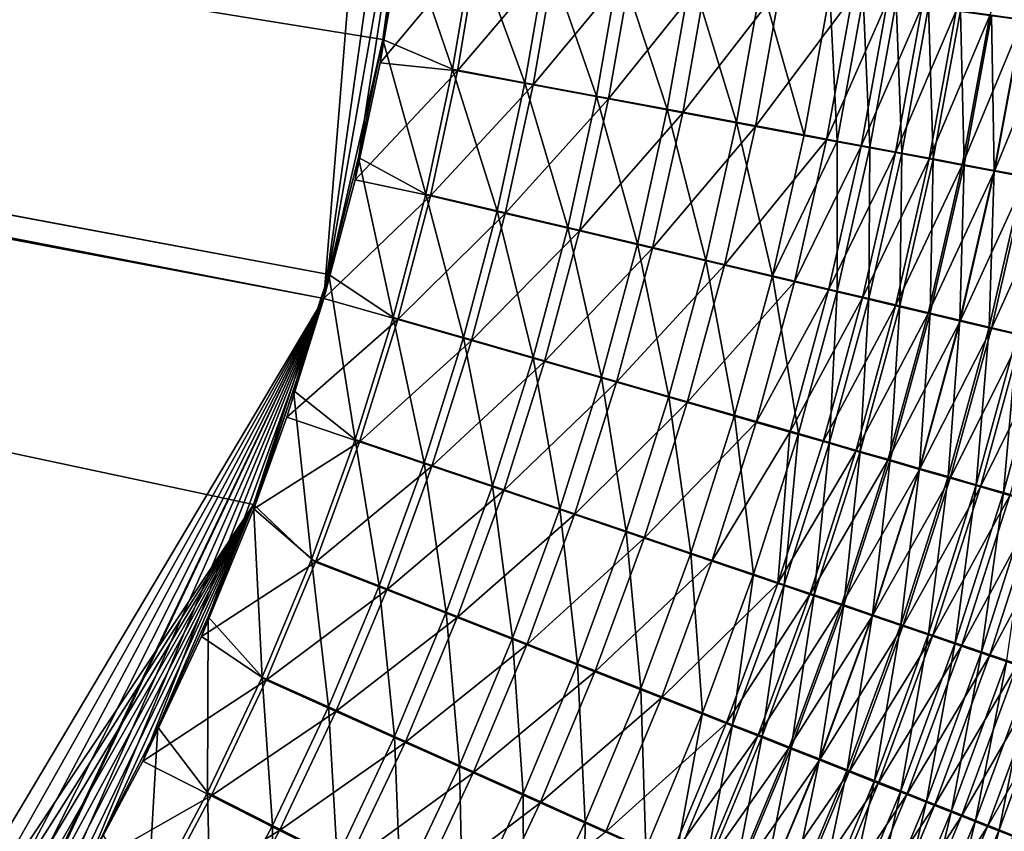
# Model space of a CAD drawing. Header units: metres. Extents: x -901 to 901, y -486 to 401.
# Tile 246 of 256: x 541 to 593, y -155 to -113. Entities that reach past the tile are written whole.
import ezdxf

# ---------------------------------------------------------------- set-up
doc = ezdxf.new("R2010")
doc.units = ezdxf.units.M

msp = doc.modelspace()

# ---------------------------------------------------------------- linework, layer by layer
at = {"layer": 'top0'}
for points in [[(63.639893, -31.580099, -503.49292), (556.825012, -127.259506, -492.974121), (63.320282, -33.791721, -503.495331)], [(562.270081, -60.027832, -493.031525), (556.825012, -127.259506, -492.974121), (63.639893, -31.580099, -503.49292)], [(553.106445, -138.14418, -490.004761), (63.263184, -33.760246, -500.495972), (63.258526, -33.780186, -500.496002)], [(557.079407, -125.99765, -489.9729), (63.32428, -33.484169, -500.495697), (63.263184, -33.760246, -500.495972)], [(557.079407, -125.99765, -489.9729), (63.263184, -33.760246, -500.495972), (553.106445, -138.14418, -490.004761)], [(559.94458, -113.591835, -489.958405), (63.32428, -33.484169, -500.495697), (557.079407, -125.99765, -489.9729)], [(561.663208, -101.056061, -489.961517), (63.32428, -33.484169, -500.495697), (559.94458, -113.591835, -489.958405)], [(553.106445, -138.14418, -490.004761), (63.258526, -33.780186, -500.496002), (518.09021, -190.658234, -490.42038)], [(556.825012, -127.259506, -492.974121), (520.393921, -188.45813, -493.390167), (63.320282, -33.791721, -503.495331)], [(562.270081, -60.027832, -493.031525), (562.28949, -88.474983, -492.981537), (556.825012, -127.259506, -492.974121)], [(562.28949, -88.474983, -492.981537), (561.94519, -98.364822, -492.963806), (556.825012, -127.259506, -492.974121)], [(556.825012, -127.259506, -492.974121), (561.94519, -98.364822, -492.963806), (558.471985, -120.990623, -492.963776)], [(561.94519, -98.364822, -492.963806), (559.796997, -114.818901, -492.958099), (558.471985, -120.990623, -492.963776)], [(561.94519, -98.364822, -492.963806), (560.899475, -108.205521, -492.956787), (559.796997, -114.818901, -492.958099)], [(560.948608, -107.333855, -489.957764), (561.663208, -101.056061, -489.961517), (559.94458, -113.591835, -489.958405)], [(594.830444, -104.531326, -482.551971), (593.69574, -112.557167, -482.674011), (591.968445, -112.317894, -483.779602)], [(560.948608, -107.333855, -489.957764), (559.94458, -113.591835, -489.958405), (563.622192, -115.159958, -489.748016)], [(564.736084, -108.523003, -489.745026), (560.948608, -107.333855, -489.957764), (563.622192, -115.159958, -489.748016)], [(559.796997, -114.818901, -492.958099), (560.899475, -108.205521, -492.956787), (564.990417, -108.581947, -492.733704)], [(563.871399, -115.235939, -492.736786), (559.796997, -114.818901, -492.958099), (564.990417, -108.581947, -492.733704)], [(564.736084, -108.523003, -489.745026), (563.622192, -115.159958, -489.748016), (567.439453, -115.872353, -489.282074)], [(564.990417, -108.581947, -492.733704), (569.052185, -109.144585, -492.239441), (563.871399, -115.235939, -492.736786)], [(568.603699, -109.058136, -489.274384), (564.736084, -108.523003, -489.745026), (567.439453, -115.872353, -489.282074)], [(568.603699, -109.058136, -489.274384), (567.439453, -115.872353, -489.282074), (571.222107, -116.578331, -488.563141)], [(572.435852, -109.588226, -488.548004), (568.603699, -109.058136, -489.274384), (571.222107, -116.578331, -488.563141)], [(569.052185, -109.144585, -492.239441), (567.88031, -115.984955, -492.247467), (563.871399, -115.235939, -492.736786)], [(569.052185, -109.144585, -492.239441), (573.076782, -109.701927, -491.476532), (567.88031, -115.984955, -492.247467)], [(572.435852, -109.588226, -488.548004), (571.222107, -116.578331, -488.563141), (574.950684, -117.274353, -487.593719)], [(576.212708, -110.110603, -487.56842), (572.435852, -109.588226, -488.548004), (574.950684, -117.274353, -487.593719)], [(573.076782, -109.701927, -491.476532), (571.852844, -116.727226, -491.492432), (567.88031, -115.984955, -492.247467)], [(573.076782, -109.701927, -491.476532), (577.043335, -110.251152, -490.447784), (571.852844, -116.727226, -491.492432)], [(576.212708, -110.110603, -487.56842), (574.950684, -117.274353, -487.593719), (578.606689, -117.957001, -486.377167)], [(579.915283, -110.622688, -486.339081), (576.212708, -110.110603, -487.56842), (578.606689, -117.957001, -486.377167)], [(577.043335, -110.251152, -490.447784), (575.768616, -117.459023, -490.474335), (571.852844, -116.727226, -491.492432)], [(577.043335, -110.251152, -490.447784), (580.931824, -110.789551, -489.156708), (575.768616, -117.459023, -490.474335)], [(579.915283, -110.622688, -486.339081), (578.606689, -117.957001, -486.377167), (582.174866, -118.623451, -484.919708)], [(583.527893, -111.122353, -484.866333), (579.915283, -110.622688, -486.339081), (582.174866, -118.623451, -484.919708)], [(580.931824, -110.789551, -489.156708), (579.608154, -118.176758, -489.196686), (575.768616, -117.459023, -490.474335)], [(580.931824, -110.789551, -489.156708), (584.725952, -111.314888, -487.609985), (579.608154, -118.176758, -489.196686)], [(583.527893, -111.122353, -484.866333), (582.174866, -118.623451, -484.919708), (583.921448, -118.949768, -484.102783)], [(585.295837, -111.366898, -484.040894), (583.527893, -111.122353, -484.866333), (583.921448, -118.949768, -484.102783)], [(584.725952, -111.314888, -487.609985), (583.355469, -118.877457, -487.666016), (579.608154, -118.176758, -489.196686)], [(584.725952, -111.314888, -487.609985), (586.582703, -111.571999, -486.743103), (583.355469, -118.877457, -487.666016)], [(586.582703, -111.571999, -486.743103), (585.189697, -119.220543, -486.808105), (583.355469, -118.877457, -487.666016)], [(585.295837, -111.366898, -484.040894), (583.921448, -118.949768, -484.102783), (585.640686, -119.271034, -483.228271)], [(586.582703, -111.571999, -486.743103), (588.409973, -111.825043, -485.815125), (585.189697, -119.220543, -486.808105)], [(587.035767, -111.607582, -483.157288), (585.295837, -111.366898, -484.040894), (585.640686, -119.271034, -483.228271)], [(587.330627, -119.586914, -482.297028), (587.035767, -111.607582, -483.157288), (585.640686, -119.271034, -483.228271)], [(587.330627, -119.586914, -482.297028), (588.745789, -111.844147, -482.2164), (587.035767, -111.607582, -483.157288)], [(588.409973, -111.825043, -485.815125), (586.995239, -119.558319, -485.889679), (585.189697, -119.220543, -486.808105)], [(588.409973, -111.825043, -485.815125), (590.205872, -112.073761, -484.826965), (586.995239, -119.558319, -485.889679)], [(590.205872, -112.073761, -484.826965), (588.770081, -119.890427, -484.911652), (586.995239, -119.558319, -485.889679)], [(588.989624, -119.897064, -481.309906), (588.745789, -111.844147, -482.2164), (587.330627, -119.586914, -482.297028)], [(588.989624, -119.897064, -481.309906), (590.424072, -112.076355, -481.219116), (588.745789, -111.844147, -482.2164)], [(590.205872, -112.073761, -484.826965), (591.968445, -112.317894, -483.779602), (588.770081, -119.890427, -484.911652)], [(590.424072, -112.076355, -481.219116), (588.989624, -119.897064, -481.309906), (590.615784, -120.201172, -480.267853)], [(592.068787, -112.30394, -480.166382), (590.424072, -112.076355, -481.219116), (590.615784, -120.201172, -480.267853)], [(591.968445, -112.317894, -483.779602), (590.512329, -120.216515, -483.874969), (588.770081, -119.890427, -484.911652)], [(591.968445, -112.317894, -483.779602), (593.69574, -112.557167, -482.674011), (590.512329, -120.216515, -483.874969)], [(593.69574, -112.557167, -482.674011), (592.220154, -120.53624, -482.780579), (590.512329, -120.216515, -483.874969)], [(592.068787, -112.30394, -480.166382), (590.615784, -120.201172, -480.267853), (592.20752, -120.498924, -479.172028)], [(593.678223, -112.526688, -479.059418), (592.068787, -112.30394, -480.166382), (592.20752, -120.498924, -479.172028)], [(592.20752, -120.498924, -479.172028), (593.763245, -120.790031, -478.023712), (593.678223, -112.526688, -479.059418)], [(593.69574, -112.557167, -482.674011), (595.386047, -112.791359, -481.511444), (592.220154, -120.53624, -482.780579)], [(595.386047, -112.791359, -481.511444), (593.891785, -120.849297, -481.629761), (592.220154, -120.53624, -482.780579)], [(558.653137, -119.818657, -489.96347), (559.94458, -113.591835, -489.958405), (557.079407, -125.99765, -489.9729)], [(562.205688, -121.745476, -489.755402), (559.94458, -113.591835, -489.958405), (558.653137, -119.818657, -489.96347)], [(563.622192, -115.159958, -489.748016), (559.94458, -113.591835, -489.958405), (562.205688, -121.745476, -489.755402)], [(558.471985, -120.990623, -492.963776), (559.796997, -114.818901, -492.958099), (563.871399, -115.235939, -492.736786)], [(562.448914, -121.838264, -492.744293), (558.471985, -120.990623, -492.963776), (563.871399, -115.235939, -492.736786)], [(565.968628, -122.633331, -489.293335), (563.622192, -115.159958, -489.748016), (562.205688, -121.745476, -489.755402)], [(563.871399, -115.235939, -492.736786), (567.88031, -115.984955, -492.247467), (562.448914, -121.838264, -492.744293)], [(567.439453, -115.872353, -489.282074), (563.622192, -115.159958, -489.748016), (565.968628, -122.633331, -489.293335)], [(569.697693, -123.513443, -488.580475), (567.439453, -115.872353, -489.282074), (565.968628, -122.633331, -489.293335)], [(571.222107, -116.578331, -488.563141), (567.439453, -115.872353, -489.282074), (569.697693, -123.513443, -488.580475)], [(567.88031, -115.984955, -492.247467), (566.400696, -122.771767, -492.259033), (562.448914, -121.838264, -492.744293)], [(567.88031, -115.984955, -492.247467), (571.852844, -116.727226, -491.492432), (566.400696, -122.771767, -492.259033)], [(571.852844, -116.727226, -491.492432), (570.316833, -123.697121, -491.510376), (566.400696, -122.771767, -492.259033)], [(573.373901, -124.381401, -487.619293), (571.222107, -116.578331, -488.563141), (569.697693, -123.513443, -488.580475)], [(571.852844, -116.727226, -491.492432), (575.768616, -117.459023, -490.474335), (570.316833, -123.697121, -491.510376)], [(574.950684, -117.274353, -487.593719), (571.222107, -116.578331, -488.563141), (573.373901, -124.381401, -487.619293)], [(576.979126, -125.232964, -486.413086), (574.950684, -117.274353, -487.593719), (573.373901, -124.381401, -487.619293)], [(578.606689, -117.957001, -486.377167), (574.950684, -117.274353, -487.593719), (576.979126, -125.232964, -486.413086)], [(575.768616, -117.459023, -490.474335), (574.17749, -124.609695, -490.500916), (570.316833, -123.697121, -491.510376)], [(575.768616, -117.459023, -490.474335), (579.608154, -118.176758, -489.196686), (574.17749, -124.609695, -490.500916)], [(580.498474, -126.064629, -484.967926), (578.606689, -117.957001, -486.377167), (576.979126, -125.232964, -486.413086)], [(582.174866, -118.623451, -484.919708), (578.606689, -117.957001, -486.377167), (580.498474, -126.064629, -484.967926)], [(579.608154, -118.176758, -489.196686), (577.963623, -125.505028, -489.234131), (574.17749, -124.609695, -490.500916)], [(579.608154, -118.176758, -489.196686), (583.355469, -118.877457, -487.666016), (577.963623, -125.505028, -489.234131)], [(583.355469, -118.877457, -487.666016), (581.659546, -126.37944, -487.716431), (577.963623, -125.505028, -489.234131)], [(583.921448, -118.949768, -484.102783), (582.174866, -118.623451, -484.919708), (580.498474, -126.064629, -484.967926)], [(583.921448, -118.949768, -484.102783), (580.498474, -126.064629, -484.967926), (583.917725, -126.873062, -483.290741)], [(583.355469, -118.877457, -487.666016), (585.189697, -119.220543, -486.808105), (581.659546, -126.37944, -487.716431)], [(585.640686, -119.271034, -483.228271), (583.921448, -118.949768, -484.102783), (583.917725, -126.873062, -483.290741)], [(585.189697, -119.220543, -486.808105), (583.469055, -126.807709, -486.865723), (581.659546, -126.37944, -487.716431)], [(585.189697, -119.220543, -486.808105), (586.995239, -119.558319, -485.889679), (583.469055, -126.807709, -486.865723)], [(585.585388, -127.267532, -482.367249), (585.640686, -119.271034, -483.228271), (583.917725, -126.873062, -483.290741)], [(585.585388, -127.267532, -482.367249), (587.330627, -119.586914, -482.297028), (585.640686, -119.271034, -483.228271)], [(558.653137, -119.818657, -489.96347), (557.079407, -125.99765, -489.9729), (560.489136, -128.263641, -489.767181)], [(562.205688, -121.745476, -489.755402), (558.653137, -119.818657, -489.96347), (560.489136, -128.263641, -489.767181)], [(586.995239, -119.558319, -485.889679), (585.250366, -127.229431, -485.954987), (583.469055, -126.807709, -486.865723)], [(586.995239, -119.558319, -485.889679), (588.770081, -119.890427, -484.911652), (585.250366, -127.229431, -485.954987)], [(588.770081, -119.890427, -484.911652), (587.001709, -127.644173, -484.985138), (585.250366, -127.229431, -485.954987)], [(587.222717, -127.654953, -481.388306), (587.330627, -119.586914, -482.297028), (585.585388, -127.267532, -482.367249)], [(588.770081, -119.890427, -484.911652), (590.512329, -120.216515, -483.874969), (587.001709, -127.644173, -484.985138)], [(587.222717, -127.654953, -481.388306), (588.989624, -119.897064, -481.309906), (587.330627, -119.586914, -482.297028)], [(588.989624, -119.897064, -481.309906), (587.222717, -127.654953, -481.388306), (588.827942, -128.034912, -480.354858)], [(590.615784, -120.201172, -480.267853), (588.989624, -119.897064, -481.309906), (588.827942, -128.034912, -480.354858)], [(590.512329, -120.216515, -483.874969), (588.721252, -128.051498, -483.957062), (587.001709, -127.644173, -484.985138)], [(590.512329, -120.216515, -483.874969), (592.220154, -120.53624, -482.780579), (588.721252, -128.051498, -483.957062)], [(592.220154, -120.53624, -482.780579), (590.407043, -128.450989, -482.871704), (588.721252, -128.051498, -483.957062)], [(590.615784, -120.201172, -480.267853), (588.827942, -128.034912, -480.354858), (590.399597, -128.407028, -479.268036)], [(592.20752, -120.498924, -479.172028), (590.615784, -120.201172, -480.267853), (590.399597, -128.407028, -479.268036)], [(590.399597, -128.407028, -479.268036), (591.935974, -128.77095, -478.129028), (592.20752, -120.498924, -479.172028)], [(592.220154, -120.53624, -482.780579), (593.891785, -120.849297, -481.629761), (590.407043, -128.450989, -482.871704)], [(591.935974, -128.77095, -478.129028), (593.763245, -120.790031, -478.023712), (592.20752, -120.498924, -479.172028)], [(556.825012, -127.259506, -492.974121), (558.471985, -120.990623, -492.963776), (562.448914, -121.838264, -492.744293)], [(593.891785, -120.849297, -481.629761), (592.057495, -128.842239, -481.730286), (590.407043, -128.450989, -482.871704)], [(593.763245, -120.790031, -478.023712), (591.935974, -128.77095, -478.129028), (593.435547, -129.126297, -476.939087)], [(593.891785, -120.849297, -481.629761), (595.525635, -121.155357, -480.423737), (592.057495, -128.842239, -481.730286)], [(595.525635, -121.155357, -480.423737), (593.671021, -129.224854, -480.534088), (592.057495, -128.842239, -481.730286)], [(560.725403, -128.372971, -492.756195), (556.825012, -127.259506, -492.974121), (562.448914, -121.838264, -492.744293)], [(562.205688, -121.745476, -489.755402), (560.489136, -128.263641, -489.767181), (564.193909, -129.325012, -489.308136)], [(562.448914, -121.838264, -492.744293), (566.400696, -122.771767, -492.259033), (560.725403, -128.372971, -492.756195)], [(564.193909, -129.325012, -489.308136), (565.968628, -122.633331, -489.293335), (562.205688, -121.745476, -489.755402)], [(567.865417, -130.377335, -488.599976), (565.968628, -122.633331, -489.293335), (564.193909, -129.325012, -489.308136)], [(567.865417, -130.377335, -488.599976), (569.697693, -123.513443, -488.580475), (565.968628, -122.633331, -489.293335)], [(566.400696, -122.771767, -492.259033), (564.615967, -129.488907, -492.274109), (560.725403, -128.372971, -492.756195)], [(566.400696, -122.771767, -492.259033), (570.316833, -123.697121, -491.510376), (564.615967, -129.488907, -492.274109)], [(571.485229, -131.415329, -487.645111), (569.697693, -123.513443, -488.580475), (567.865417, -130.377335, -488.599976)], [(571.485229, -131.415329, -487.645111), (573.373901, -124.381401, -487.619293), (569.697693, -123.513443, -488.580475)], [(570.316833, -123.697121, -491.510376), (568.471619, -130.595322, -491.530334), (564.615967, -129.488907, -492.274109)], [(570.316833, -123.697121, -491.510376), (574.17749, -124.609695, -490.500916), (568.471619, -130.595322, -491.530334)], [(574.17749, -124.609695, -490.500916), (572.272949, -131.686691, -490.527527), (568.471619, -130.595322, -491.530334)], [(575.035583, -132.43396, -486.446777), (573.373901, -124.381401, -487.619293), (571.485229, -131.415329, -487.645111)], [(574.17749, -124.609695, -490.500916), (577.963623, -125.505028, -489.234131), (572.272949, -131.686691, -490.527527)], [(575.035583, -132.43396, -486.446777), (576.979126, -125.232964, -486.413086), (573.373901, -124.381401, -487.619293)], [(576.979126, -125.232964, -486.413086), (575.035583, -132.43396, -486.446777), (578.501831, -133.429047, -485.011047)], [(580.498474, -126.064629, -484.967926), (576.979126, -125.232964, -486.413086), (578.501831, -133.429047, -485.011047)], [(577.963623, -125.505028, -489.234131), (576.001343, -132.75769, -489.269043), (572.272949, -131.686691, -490.527527)], [(577.963623, -125.505028, -489.234131), (581.659546, -126.37944, -487.716431), (576.001343, -132.75769, -489.269043)], [(555.22876, -132.111816, -489.986664), (557.079407, -125.99765, -489.9729), (553.106445, -138.14418, -490.004761)], [(557.079407, -125.99765, -489.9729), (555.22876, -132.111816, -489.986664), (558.475098, -134.698517, -489.783295)], [(560.489136, -128.263641, -489.767181), (557.079407, -125.99765, -489.9729), (558.475098, -134.698517, -489.783295)], [(580.498474, -126.064629, -484.967926), (578.501831, -133.429047, -485.011047), (581.870178, -134.396622, -483.344635)], [(583.917725, -126.873062, -483.290741), (580.498474, -126.064629, -484.967926), (581.870178, -134.396622, -483.344635)], [(581.659546, -126.37944, -487.716431), (579.641418, -133.80394, -487.761169), (576.001343, -132.75769, -489.269043)], [(581.659546, -126.37944, -487.716431), (583.469055, -126.807709, -486.865723), (579.641418, -133.80394, -487.761169)], [(524.940674, -183.805832, -493.330048), (520.393921, -188.45813, -493.390167), (556.825012, -127.259506, -492.974121)], [(529.259338, -178.941071, -493.274384), (524.940674, -183.805832, -493.330048), (556.825012, -127.259506, -492.974121)], [(556.825012, -127.259506, -492.974121), (533.353516, -173.861588, -493.223022), (529.259338, -178.941071, -493.274384)], [(536.854431, -169.092468, -493.180328), (533.353516, -173.861588, -493.223022), (556.825012, -127.259506, -492.974121)], [(537.210266, -168.582886, -493.176056), (536.854431, -169.092468, -493.180328), (556.825012, -127.259506, -492.974121)], [(556.825012, -127.259506, -492.974121), (540.996582, -162.835785, -493.131531), (537.210266, -168.582886, -493.176056)], [(544.293823, -157.267899, -493.094208), (540.996582, -162.835785, -493.131531), (556.825012, -127.259506, -492.974121)], [(547.262329, -151.688629, -493.062073), (544.293823, -157.267899, -493.094208), (556.825012, -127.259506, -492.974121)], [(556.825012, -127.259506, -492.974121), (550.367432, -145.102188, -493.030304), (547.262329, -151.688629, -493.062073)], [(553.127808, -138.363708, -493.004181), (550.367432, -145.102188, -493.030304), (556.825012, -127.259506, -492.974121)], [(554.863831, -133.528336, -492.989166), (553.127808, -138.363708, -493.004181), (556.825012, -127.259506, -492.974121)], [(554.863831, -133.528336, -492.989166), (556.825012, -127.259506, -492.974121), (560.725403, -128.372971, -492.756195)], [(583.469055, -126.807709, -486.865723), (581.423828, -134.316467, -486.915955), (579.641418, -133.80394, -487.761169)], [(583.469055, -126.807709, -486.865723), (585.250366, -127.229431, -485.954987), (581.423828, -134.316467, -486.915955)], [(585.250366, -127.229431, -485.954987), (583.17865, -134.821243, -486.011078), (581.423828, -134.316467, -486.915955)], [(583.513245, -134.868851, -482.427032), (583.917725, -126.873062, -483.290741), (581.870178, -134.396622, -483.344635)], [(585.250366, -127.229431, -485.954987), (587.001709, -127.644173, -484.985138), (583.17865, -134.821243, -486.011078)], [(583.513245, -134.868851, -482.427032), (585.585388, -127.267532, -482.367249), (583.917725, -126.873062, -483.290741)], [(585.126709, -135.332703, -481.454315), (585.585388, -127.267532, -482.367249), (583.513245, -134.868851, -482.427032)], [(585.126709, -135.332703, -481.454315), (587.222717, -127.654953, -481.388306), (585.585388, -127.267532, -482.367249)], [(587.001709, -127.644173, -484.985138), (584.904175, -135.317749, -485.047394), (583.17865, -134.821243, -486.011078)], [(587.001709, -127.644173, -484.985138), (588.721252, -128.051498, -483.957062), (584.904175, -135.317749, -485.047394)], [(587.222717, -127.654953, -481.388306), (585.126709, -135.332703, -481.454315), (586.70874, -135.78772, -480.427399)], [(588.827942, -128.034912, -480.354858), (587.222717, -127.654953, -481.388306), (586.70874, -135.78772, -480.427399)], [(562.117859, -135.931305, -489.326477), (560.489136, -128.263641, -489.767181), (558.475098, -134.698517, -489.783295)], [(560.489136, -128.263641, -489.767181), (562.117859, -135.931305, -489.326477), (564.193909, -129.325012, -489.308136)], [(588.721252, -128.051498, -483.957062), (586.598572, -135.80545, -484.025848), (584.904175, -135.317749, -485.047394)], [(588.721252, -128.051498, -483.957062), (590.407043, -128.450989, -482.871704), (586.598572, -135.80545, -484.025848)], [(588.827942, -128.034912, -480.354858), (586.70874, -135.78772, -480.427399), (588.257874, -136.233429, -479.347351)], [(590.399597, -128.407028, -479.268036), (588.827942, -128.034912, -480.354858), (588.257874, -136.233429, -479.347351)], [(558.70343, -134.824112, -492.7724), (554.863831, -133.528336, -492.989166), (560.725403, -128.372971, -492.756195)], [(560.725403, -128.372971, -492.756195), (564.615967, -129.488907, -492.274109), (558.70343, -134.824112, -492.7724)], [(590.407043, -128.450989, -482.871704), (588.259949, -136.283859, -482.947327), (586.598572, -135.80545, -484.025848)], [(588.257874, -136.233429, -479.347351), (589.772522, -136.669403, -478.215454), (590.399597, -128.407028, -479.268036)], [(590.407043, -128.450989, -482.871704), (592.057495, -128.842239, -481.730286), (588.259949, -136.283859, -482.947327)], [(592.057495, -128.842239, -481.730286), (589.88678, -136.752487, -481.813049), (588.259949, -136.283859, -482.947327)], [(589.772522, -136.669403, -478.215454), (591.935974, -128.77095, -478.129028), (590.399597, -128.407028, -479.268036)], [(591.935974, -128.77095, -478.129028), (589.772522, -136.669403, -478.215454), (591.25116, -137.0952, -477.032837)], [(592.057495, -128.842239, -481.730286), (593.671021, -129.224854, -480.534088), (589.88678, -136.752487, -481.813049)], [(593.435547, -129.126297, -476.939087), (591.935974, -128.77095, -478.129028), (591.25116, -137.0952, -477.032837)], [(564.193909, -129.325012, -489.308136), (562.117859, -135.931305, -489.326477), (565.728027, -137.153748, -488.621613)], [(565.728027, -137.153748, -488.621613), (567.865417, -130.377335, -488.599976), (564.193909, -129.325012, -489.308136)], [(593.671021, -129.224854, -480.534088), (591.477356, -137.210861, -480.624298), (589.88678, -136.752487, -481.813049)], [(593.435547, -129.126297, -476.939087), (591.25116, -137.0952, -477.032837), (592.692322, -137.510391, -475.80072)], [(593.671021, -129.224854, -480.534088), (595.24585, -129.598465, -479.284393), (591.477356, -137.210861, -480.624298)], [(594.89679, -129.472717, -475.699402), (593.435547, -129.126297, -476.939087), (592.692322, -137.510391, -475.80072)], [(564.615967, -129.488907, -492.274109), (562.528748, -136.12027, -492.292633), (558.70343, -134.824112, -492.7724)], [(564.615967, -129.488907, -492.274109), (568.471619, -130.595322, -491.530334), (562.528748, -136.12027, -492.292633)], [(595.24585, -129.598465, -479.284393), (593.030212, -137.658554, -479.382263), (591.477356, -137.210861, -480.624298)], [(594.89679, -129.472717, -475.699402), (592.692322, -137.510391, -475.80072), (594.09436, -137.91452, -474.520294)], [(569.287537, -138.359741, -487.671143), (567.865417, -130.377335, -488.599976), (565.728027, -137.153748, -488.621613)], [(569.287537, -138.359741, -487.671143), (571.485229, -131.415329, -487.645111), (567.865417, -130.377335, -488.599976)], [(568.471619, -130.595322, -491.530334), (566.319885, -137.405563, -491.552338), (562.528748, -136.12027, -492.292633)], [(568.471619, -130.595322, -491.530334), (572.272949, -131.686691, -490.527527), (566.319885, -137.405563, -491.552338)], [(572.778992, -139.543411, -486.478271), (571.485229, -131.415329, -487.645111), (569.287537, -138.359741, -487.671143)], [(572.778992, -139.543411, -486.478271), (575.035583, -132.43396, -486.446777), (571.485229, -131.415329, -487.645111)], [(572.272949, -131.686691, -490.527527), (570.057739, -138.673553, -490.554138), (566.319885, -137.405563, -491.552338)], [(572.272949, -131.686691, -490.527527), (576.001343, -132.75769, -489.269043), (570.057739, -138.673553, -490.554138)], [(556.166077, -141.03421, -489.803772), (555.22876, -132.111816, -489.986664), (553.106445, -138.14418, -490.004761)], [(558.475098, -134.698517, -489.783295), (555.22876, -132.111816, -489.986664), (556.166077, -141.03421, -489.803772)], [(576.18811, -140.699921, -485.048981), (575.035583, -132.43396, -486.446777), (572.778992, -139.543411, -486.478271)], [(578.501831, -133.429047, -485.011047), (575.035583, -132.43396, -486.446777), (576.18811, -140.699921, -485.048981)], [(576.001343, -132.75769, -489.269043), (573.724243, -139.918091, -489.301361), (570.057739, -138.673553, -490.554138)], [(576.001343, -132.75769, -489.269043), (579.641418, -133.80394, -487.761169), (573.724243, -139.918091, -489.301361)], [(553.127808, -138.363708, -493.004181), (554.863831, -133.528336, -492.989166), (558.70343, -134.824112, -492.7724)], [(578.501831, -133.429047, -485.011047), (576.18811, -140.699921, -485.048981), (579.501282, -141.824661, -483.389954)], [(581.870178, -134.396622, -483.344635), (578.501831, -133.429047, -485.011047), (579.501282, -141.824661, -483.389954)], [(579.641418, -133.80394, -487.761169), (577.304199, -141.134048, -487.800262), (573.724243, -139.918091, -489.301361)], [(579.641418, -133.80394, -487.761169), (581.423828, -134.316467, -486.915955), (577.304199, -141.134048, -487.800262)], [(581.423828, -134.316467, -486.915955), (580.783447, -142.31662, -486.057892), (577.304199, -141.134048, -487.800262)], [(581.117676, -142.373672, -482.47641), (581.870178, -134.396622, -483.344635), (579.501282, -141.824661, -483.389954)], [(581.423828, -134.316467, -486.915955), (583.17865, -134.821243, -486.011078), (580.783447, -142.31662, -486.057892)], [(581.117676, -142.373672, -482.47641), (583.513245, -134.868851, -482.427032), (581.870178, -134.396622, -483.344635)], [(556.385498, -141.175735, -492.792969), (553.127808, -138.363708, -493.004181), (558.70343, -134.824112, -492.7724)], [(556.166077, -141.03421, -489.803772), (559.743225, -142.436157, -489.348297), (558.475098, -134.698517, -489.783295)], [(558.70343, -134.824112, -492.7724), (562.528748, -136.12027, -492.292633), (556.385498, -141.175735, -492.792969)], [(559.743225, -142.436157, -489.348297), (562.117859, -135.931305, -489.326477), (558.475098, -134.698517, -489.783295)], [(583.17865, -134.821243, -486.011078), (584.904175, -135.317749, -485.047394), (580.783447, -142.31662, -486.057892)], [(582.705017, -142.91304, -481.507935), (583.513245, -134.868851, -482.427032), (581.117676, -142.373672, -482.47641)], [(582.705017, -142.91304, -481.507935), (585.126709, -135.332703, -481.454315), (583.513245, -134.868851, -482.427032)], [(580.783447, -142.31662, -486.057892), (584.904175, -135.317749, -485.047394), (582.480835, -142.893875, -485.09845)], [(584.904175, -135.317749, -485.047394), (586.598572, -135.80545, -484.025848), (582.480835, -142.893875, -485.09845)], [(585.126709, -135.332703, -481.454315), (582.705017, -142.91304, -481.507935), (584.261597, -143.442169, -480.485413)], [(586.70874, -135.78772, -480.427399), (585.126709, -135.332703, -481.454315), (584.261597, -143.442169, -480.485413)], [(562.528748, -136.12027, -492.292633), (560.141785, -142.649765, -492.314606), (556.385498, -141.175735, -492.792969)], [(563.288391, -143.826477, -488.645355), (562.117859, -135.931305, -489.326477), (559.743225, -142.436157, -489.348297)], [(562.528748, -136.12027, -492.292633), (566.319885, -137.405563, -491.552338), (560.141785, -142.649765, -492.314606)], [(562.117859, -135.931305, -489.326477), (563.288391, -143.826477, -488.645355), (565.728027, -137.153748, -488.621613)], [(582.480835, -142.893875, -485.09845), (586.598572, -135.80545, -484.025848), (584.147705, -143.460968, -484.081329)], [(586.598572, -135.80545, -484.025848), (588.259949, -136.283859, -482.947327), (584.147705, -143.460968, -484.081329)], [(586.70874, -135.78772, -480.427399), (584.261597, -143.442169, -480.485413), (585.78595, -143.960541, -479.410034)], [(588.257874, -136.233429, -479.347351), (586.70874, -135.78772, -480.427399), (585.78595, -143.960541, -479.410034)], [(584.147705, -143.460968, -484.081329), (588.259949, -136.283859, -482.947327), (585.782288, -144.017288, -483.007446)], [(588.259949, -136.283859, -482.947327), (589.88678, -136.752487, -481.813049), (585.782288, -144.017288, -483.007446)], [(585.78595, -143.960541, -479.410034), (587.27655, -144.467667, -478.282928), (588.257874, -136.233429, -479.347351)], [(587.27655, -144.467667, -478.282928), (589.772522, -136.669403, -478.215454), (588.257874, -136.233429, -479.347351)], [(589.772522, -136.669403, -478.215454), (587.27655, -144.467667, -478.282928), (588.731873, -144.963013, -477.105286)], [(591.25116, -137.0952, -477.032837), (589.772522, -136.669403, -478.215454), (588.731873, -144.963013, -477.105286)], [(565.728027, -137.153748, -488.621613), (563.288391, -143.826477, -488.645355), (566.783813, -145.198212, -487.697388)], [(566.783813, -145.198212, -487.697388), (569.287537, -138.359741, -487.671143), (565.728027, -137.153748, -488.621613)], [(585.782288, -144.017288, -483.007446), (589.88678, -136.752487, -481.813049), (587.383057, -144.562332, -481.878052)], [(589.88678, -136.752487, -481.813049), (591.477356, -137.210861, -480.624298), (587.383057, -144.562332, -481.878052)], [(591.25116, -137.0952, -477.032837), (588.731873, -144.963013, -477.105286), (590.150452, -145.446091, -475.878326)], [(592.692322, -137.510391, -475.80072), (591.25116, -137.0952, -477.032837), (590.150452, -145.446091, -475.878326)], [(566.319885, -137.405563, -491.552338), (563.864502, -144.111572, -491.576355), (560.141785, -142.649765, -492.314606)], [(566.319885, -137.405563, -491.552338), (570.057739, -138.673553, -490.554138), (563.864502, -144.111572, -491.576355)], [(587.383057, -144.562332, -481.878052), (591.477356, -137.210861, -480.624298), (588.948364, -145.09552, -480.694305)], [(591.477356, -137.210861, -480.624298), (593.030212, -137.658554, -479.382263), (588.948364, -145.09552, -480.694305)], [(588.948364, -145.09552, -480.694305), (593.030212, -137.658554, -479.382263), (590.476624, -145.616348, -479.45752)], [(592.692322, -137.510391, -475.80072), (590.150452, -145.446091, -475.878326), (591.530762, -145.916397, -474.60318)], [(593.030212, -137.658554, -479.382263), (594.543579, -138.095078, -478.088287), (590.476624, -145.616348, -479.45752)], [(594.09436, -137.91452, -474.520294), (592.692322, -137.510391, -475.80072), (591.530762, -145.916397, -474.60318)], [(522.644226, -186.225739, -490.359344), (553.106445, -138.14418, -490.004761), (518.09021, -190.658234, -490.42038)], [(522.644226, -186.225739, -490.359344), (526.977783, -181.583008, -490.302704), (553.106445, -138.14418, -490.004761)], [(526.977783, -181.583008, -490.302704), (531.085754, -176.740479, -490.250458), (553.106445, -138.14418, -490.004761)], [(553.106445, -138.14418, -490.004761), (531.085754, -176.740479, -490.250458), (534.963257, -171.708542, -490.202545)], [(534.963257, -171.708542, -490.202545), (538.605225, -166.497635, -490.158966), (553.106445, -138.14418, -490.004761)], [(538.605225, -166.497635, -490.158966), (542.006714, -161.118149, -490.119659), (553.106445, -138.14418, -490.004761)], [(553.106445, -138.14418, -490.004761), (542.006714, -161.118149, -490.119659), (545.162659, -155.580505, -490.084595)], [(545.162659, -155.580505, -490.084595), (548.068054, -149.895493, -490.053741), (553.106445, -138.14418, -490.004761)], [(548.068054, -149.895493, -490.053741), (550.717773, -144.077728, -490.02713), (553.106445, -138.14418, -490.004761)], [(553.106445, -138.14418, -490.004761), (550.717773, -144.077728, -490.02713), (553.566162, -147.255356, -489.828522)], [(553.566162, -147.255356, -489.828522), (556.166077, -141.03421, -489.803772), (553.106445, -138.14418, -490.004761)], [(590.476624, -145.616348, -479.45752), (594.543579, -138.095078, -478.088287), (591.966309, -146.124268, -478.168915)], [(591.530762, -145.916397, -474.60318), (592.871338, -146.373398, -473.281097), (594.09436, -137.91452, -474.520294)], [(594.543579, -138.095078, -478.088287), (596.015991, -138.519989, -476.743561), (591.966309, -146.124268, -478.168915)], [(550.367432, -145.102188, -493.030304), (553.127808, -138.363708, -493.004181), (556.385498, -141.175735, -492.792969)], [(570.057739, -138.673553, -490.554138), (567.534973, -145.553833, -490.58075), (563.864502, -144.111572, -491.576355)], [(570.212463, -146.544693, -486.507507), (569.287537, -138.359741, -487.671143), (566.783813, -145.198212, -487.697388)], [(570.057739, -138.673553, -490.554138), (573.724243, -139.918091, -489.301361), (567.534973, -145.553833, -490.58075)], [(570.212463, -146.544693, -486.507507), (572.778992, -139.543411, -486.478271), (569.287537, -138.359741, -487.671143)], [(591.966309, -146.124268, -478.168915), (596.015991, -138.519989, -476.743561), (593.415771, -146.618744, -476.829742)], [(573.560425, -147.860397, -485.081726), (572.778992, -139.543411, -486.478271), (570.212463, -146.544693, -486.507507)], [(573.560425, -147.860397, -485.081726), (576.18811, -140.699921, -485.048981), (572.778992, -139.543411, -486.478271)], [(573.724243, -139.918091, -489.301361), (571.135376, -146.969543, -489.331085), (567.534973, -145.553833, -490.58075)], [(573.724243, -139.918091, -489.301361), (577.304199, -141.134048, -487.800262), (571.135376, -146.969543, -489.331085)], [(576.18811, -140.699921, -485.048981), (573.560425, -147.860397, -485.081726), (576.814392, -149.140121, -483.426697)], [(579.501282, -141.824661, -483.389954), (576.18811, -140.699921, -485.048981), (576.814392, -149.140121, -483.426697)], [(553.775757, -147.41246, -492.817841), (550.367432, -145.102188, -493.030304), (556.385498, -141.175735, -492.792969)], [(557.074097, -148.824234, -489.373566), (556.166077, -141.03421, -489.803772), (553.566162, -147.255356, -489.828522)], [(556.385498, -141.175735, -492.792969), (560.141785, -142.649765, -492.314606), (553.775757, -147.41246, -492.817841)], [(559.743225, -142.436157, -489.348297), (556.166077, -141.03421, -489.803772), (557.074097, -148.824234, -489.373566)], [(577.304199, -141.134048, -487.800262), (574.651001, -148.352905, -487.833679), (571.135376, -146.969543, -489.331085)], [(577.304199, -141.134048, -487.800262), (580.783447, -142.31662, -486.057892), (574.651001, -148.352905, -487.833679)], [(578.401917, -149.764862, -482.515289), (579.501282, -141.824661, -483.389954), (576.814392, -149.140121, -483.426697)], [(578.401917, -149.764862, -482.515289), (581.117676, -142.373672, -482.47641), (579.501282, -141.824661, -483.389954)], [(580.783447, -142.31662, -486.057892), (578.067871, -149.698425, -486.095459), (574.651001, -148.352905, -487.833679)], [(578.067871, -149.698425, -486.095459), (580.783447, -142.31662, -486.057892), (582.480835, -142.893875, -485.09845)], [(579.960999, -150.378632, -481.549103), (581.117676, -142.373672, -482.47641), (578.401917, -149.764862, -482.515289)], [(579.960999, -150.378632, -481.549103), (582.705017, -142.91304, -481.507935), (581.117676, -142.373672, -482.47641)], [(560.141785, -142.649765, -492.314606), (557.459167, -149.062012, -492.340027), (553.775757, -147.41246, -492.817841)], [(560.550476, -150.380188, -488.671173), (559.743225, -142.436157, -489.348297), (557.074097, -148.824234, -489.373566)], [(560.141785, -142.649765, -492.314606), (563.864502, -144.111572, -491.576355), (557.459167, -149.062012, -492.340027)], [(560.550476, -150.380188, -488.671173), (563.288391, -143.826477, -488.645355), (559.743225, -142.436157, -489.348297)], [(578.067871, -149.698425, -486.095459), (582.480835, -142.893875, -485.09845), (579.734924, -150.355286, -485.138275)], [(579.734924, -150.355286, -485.138275), (582.480835, -142.893875, -485.09845), (584.147705, -143.460968, -484.081329)], [(582.705017, -142.91304, -481.507935), (579.960999, -150.378632, -481.549103), (581.489929, -150.980804, -480.528961)], [(584.261597, -143.442169, -480.485413), (582.705017, -142.91304, -481.507935), (581.489929, -150.980804, -480.528961)], [(563.978088, -151.915405, -487.723755), (563.288391, -143.826477, -488.645355), (560.550476, -150.380188, -488.671173)], [(563.288391, -143.826477, -488.645355), (563.978088, -151.915405, -487.723755), (566.783813, -145.198212, -487.697388)], [(584.147705, -143.460968, -484.081329), (581.37207, -151.000626, -484.123505), (579.734924, -150.355286, -485.138275)], [(584.147705, -143.460968, -484.081329), (585.782288, -144.017288, -483.007446), (581.37207, -151.000626, -484.123505)], [(584.261597, -143.442169, -480.485413), (581.489929, -150.980804, -480.528961), (582.987244, -151.570801, -479.456024)], [(585.78595, -143.960541, -479.410034), (584.261597, -143.442169, -480.485413), (582.987244, -151.570801, -479.456024)], [(550.717773, -144.077728, -490.02713), (548.068054, -149.895493, -490.053741), (550.682861, -153.347855, -489.857574)], [(550.717773, -144.077728, -490.02713), (550.682861, -153.347855, -489.857574), (553.566162, -147.255356, -489.828522)], [(563.864502, -144.111572, -491.576355), (561.109558, -150.697968, -491.602295), (557.459167, -149.062012, -492.340027)], [(563.864502, -144.111572, -491.576355), (567.534973, -145.553833, -490.58075), (561.109558, -150.697968, -491.602295)], [(585.782288, -144.017288, -483.007446), (582.9776, -151.633759, -483.052094), (581.37207, -151.000626, -484.123505)], [(582.9776, -151.633759, -483.052094), (585.782288, -144.017288, -483.007446), (587.383057, -144.562332, -481.878052)], [(582.987244, -151.570801, -479.456024), (584.451538, -152.14801, -478.331451), (585.78595, -143.960541, -479.410034)], [(584.451538, -152.14801, -478.331451), (587.27655, -144.467667, -478.282928), (585.78595, -143.960541, -479.410034)], [(587.27655, -144.467667, -478.282928), (584.451538, -152.14801, -478.331451), (585.881226, -152.711884, -477.156464)], [(588.731873, -144.963013, -477.105286), (587.27655, -144.467667, -478.282928), (585.881226, -152.711884, -477.156464)], [(584.549927, -152.254074, -481.925262), (582.9776, -151.633759, -483.052094), (587.383057, -144.562332, -481.878052)], [(587.383057, -144.562332, -481.878052), (588.948364, -145.09552, -480.694305), (584.549927, -152.254074, -481.925262)], [(588.731873, -144.963013, -477.105286), (585.881226, -152.711884, -477.156464), (587.274841, -153.261826, -475.93219)], [(590.150452, -145.446091, -475.878326), (588.731873, -144.963013, -477.105286), (587.274841, -153.261826, -475.93219)], [(547.262329, -151.688629, -493.062073), (550.367432, -145.102188, -493.030304), (553.775757, -147.41246, -492.817841)], [(566.783813, -145.198212, -487.697388), (563.978088, -151.915405, -487.723755), (567.340149, -153.422424, -486.534424)], [(567.340149, -153.422424, -486.534424), (570.212463, -146.544693, -486.507507), (566.783813, -145.198212, -487.697388)], [(588.948364, -145.09552, -480.694305), (586.087463, -152.860977, -480.744171), (584.549927, -152.254074, -481.925262)], [(588.948364, -145.09552, -480.694305), (590.476624, -145.616348, -479.45752), (586.087463, -152.860977, -480.744171)], [(590.150452, -145.446091, -475.878326), (587.274841, -153.261826, -475.93219), (588.631042, -153.797256, -474.659851)], [(591.530762, -145.916397, -474.60318), (590.150452, -145.446091, -475.878326), (588.631042, -153.797256, -474.659851)], [(567.534973, -145.553833, -490.58075), (564.708679, -152.312119, -490.607239), (561.109558, -150.697968, -491.602295)], [(567.534973, -145.553833, -490.58075), (571.135376, -146.969543, -489.331085), (564.708679, -152.312119, -490.607239)], [(590.476624, -145.616348, -479.45752), (587.588806, -153.453842, -479.510132), (586.087463, -152.860977, -480.744171)], [(590.476624, -145.616348, -479.45752), (591.966309, -146.124268, -478.168915), (587.588806, -153.453842, -479.510132)], [(588.631042, -153.797256, -474.659851), (589.948242, -154.317596, -473.340607), (591.530762, -145.916397, -474.60318)], [(589.948242, -154.317596, -473.340607), (592.871338, -146.373398, -473.281097), (591.530762, -145.916397, -474.60318)], [(570.623047, -154.895096, -485.109222), (570.212463, -146.544693, -486.507507), (567.340149, -153.422424, -486.534424)], [(570.623047, -154.895096, -485.109222), (573.560425, -147.860397, -485.081726), (570.212463, -146.544693, -486.507507)], [(591.966309, -146.124268, -478.168915), (589.052246, -154.032059, -478.224365), (587.588806, -153.453842, -479.510132)], [(591.966309, -146.124268, -478.168915), (593.415771, -146.618744, -476.829742), (589.052246, -154.032059, -478.224365)], [(592.871338, -146.373398, -473.281097), (589.948242, -154.317596, -473.340607), (591.225037, -154.822296, -471.975616)], [(594.170654, -146.816589, -471.913208), (592.871338, -146.373398, -473.281097), (591.225037, -154.822296, -471.975616)], [(571.135376, -146.969543, -489.331085), (568.238953, -153.896637, -489.358154), (564.708679, -152.312119, -490.607239)], [(571.135376, -146.969543, -489.331085), (574.651001, -148.352905, -487.833679), (568.238953, -153.896637, -489.358154)], [(593.415771, -146.618744, -476.829742), (590.476318, -154.595032, -476.888062), (589.052246, -154.032059, -478.224365)], [(590.476318, -154.595032, -476.888062), (593.415771, -146.618744, -476.829742), (594.823547, -147.099243, -475.441223)], [(594.170654, -146.816589, -471.913208), (591.225037, -154.822296, -471.975616), (592.459961, -155.310745, -470.566223)], [(595.427246, -147.245483, -470.500824), (594.170654, -146.816589, -471.913208), (592.459961, -155.310745, -470.566223)], [(550.881714, -153.52005, -492.846985), (547.262329, -151.688629, -493.062073), (553.775757, -147.41246, -492.817841)], [(553.566162, -147.255356, -489.828522), (550.682861, -153.347855, -489.857574), (554.117615, -155.081833, -489.402283)], [(553.775757, -147.41246, -492.817841), (557.459167, -149.062012, -492.340027), (550.881714, -153.52005, -492.846985)], [(554.117615, -155.081833, -489.402283), (557.074097, -148.824234, -489.373566), (553.566162, -147.255356, -489.828522)], [(590.476318, -154.595032, -476.888062), (594.823547, -147.099243, -475.441223), (591.859497, -155.142136, -475.502533)], [(591.859497, -155.142136, -475.502533), (594.823547, -147.099243, -475.441223), (596.188049, -147.565216, -474.004608)], [(591.859497, -155.142136, -475.502533), (596.188049, -147.565216, -474.004608), (593.200256, -155.672775, -474.068939)], [(595.427246, -147.245483, -470.500824), (592.459961, -155.310745, -470.566223), (593.651672, -155.78244, -469.114227)], [(573.560425, -147.860397, -485.081726), (570.623047, -154.895096, -485.109222), (573.813599, -156.32753, -483.454742)], [(576.814392, -149.140121, -483.426697), (573.560425, -147.860397, -485.081726), (573.813599, -156.32753, -483.454742)], [(574.651001, -148.352905, -487.833679), (571.686096, -155.445023, -487.861267), (568.238953, -153.896637, -489.358154)], [(574.651001, -148.352905, -487.833679), (578.067871, -149.698425, -486.095459), (571.686096, -155.445023, -487.861267)], [(557.459167, -149.062012, -492.340027), (554.48822, -155.343185, -492.368805), (550.881714, -153.52005, -492.846985)], [(557.521423, -156.801529, -488.698975), (557.074097, -148.824234, -489.373566), (554.117615, -155.081833, -489.402283)], [(557.459167, -149.062012, -492.340027), (561.109558, -150.697968, -491.602295), (554.48822, -155.343185, -492.368805)], [(560.550476, -150.380188, -488.671173), (557.074097, -148.824234, -489.373566), (557.521423, -156.801529, -488.698975)], [(575.370239, -157.026825, -482.54361), (576.814392, -149.140121, -483.426697), (573.813599, -156.32753, -483.454742)], [(575.370239, -157.026825, -482.54361), (578.401917, -149.764862, -482.515289), (576.814392, -149.140121, -483.426697)], [(548.068054, -149.895493, -490.053741), (545.162659, -155.580505, -490.084595), (547.523926, -159.297791, -489.890869)], [(548.068054, -149.895493, -490.053741), (547.523926, -159.297791, -489.890869), (550.682861, -153.347855, -489.857574)], [(578.067871, -149.698425, -486.095459), (575.036316, -156.951111, -486.123627), (571.686096, -155.445023, -487.861267)], [(575.036316, -156.951111, -486.123627), (578.067871, -149.698425, -486.095459), (579.734924, -150.355286, -485.138275)], [(576.898926, -157.713882, -481.577667), (578.401917, -149.764862, -482.515289), (575.370239, -157.026825, -482.54361)], [(576.898926, -157.713882, -481.577667), (579.960999, -150.378632, -481.549103), (578.401917, -149.764862, -482.515289)], [(561.109558, -150.697968, -491.602295), (558.062195, -157.151306, -491.630127), (554.48822, -155.343185, -492.368805)], [(560.877258, -158.498322, -487.750092), (560.550476, -150.380188, -488.671173), (557.521423, -156.801529, -488.698975)], [(561.109558, -150.697968, -491.602295), (564.708679, -152.312119, -490.607239), (558.062195, -157.151306, -491.630127)], [(560.877258, -158.498322, -487.750092), (563.978088, -151.915405, -487.723755), (560.550476, -150.380188, -488.671173)], [(579.734924, -150.355286, -485.138275), (576.670837, -157.686371, -485.166687), (575.036316, -156.951111, -486.123627)], [(581.37207, -151.000626, -484.123505), (576.670837, -157.686371, -485.166687), (579.734924, -150.355286, -485.138275)], [(579.960999, -150.378632, -481.549103), (576.898926, -157.713882, -481.577667), (578.39801, -158.38797, -480.5578)], [(581.489929, -150.980804, -480.528961), (579.960999, -150.378632, -481.549103), (578.39801, -158.38797, -480.5578)], [(581.37207, -151.000626, -484.123505), (578.276001, -158.408752, -484.152191), (576.670837, -157.686371, -485.166687)], [(581.37207, -151.000626, -484.123505), (582.9776, -151.633759, -483.052094), (578.276001, -158.408752, -484.152191)], [(581.489929, -150.980804, -480.528961), (578.39801, -158.38797, -480.5578), (579.86615, -159.048416, -479.485138)], [(582.987244, -151.570801, -479.456024), (581.489929, -150.980804, -480.528961), (579.86615, -159.048416, -479.485138)], [(544.293823, -157.267899, -493.094208), (547.262329, -151.688629, -493.062073), (550.881714, -153.52005, -492.846985)], [(582.9776, -151.633759, -483.052094), (579.850159, -159.117508, -483.081055), (578.276001, -158.408752, -484.152191)], [(579.850159, -159.117508, -483.081055), (582.9776, -151.633759, -483.052094), (584.549927, -152.254074, -481.925262)], [(579.86615, -159.048416, -479.485138), (581.301758, -159.69458, -478.36084), (582.987244, -151.570801, -479.456024)], [(581.301758, -159.69458, -478.36084), (584.451538, -152.14801, -478.331451), (582.987244, -151.570801, -479.456024)], [(560.877258, -158.498322, -487.750092), (564.168701, -160.163956, -486.558838), (563.978088, -151.915405, -487.723755)], [(563.978088, -151.915405, -487.723755), (564.168701, -160.163956, -486.558838), (567.340149, -153.422424, -486.534424)], [(581.391724, -159.81192, -481.954468), (579.850159, -159.117508, -483.081055), (584.549927, -152.254074, -481.925262)], [(584.451538, -152.14801, -478.331451), (581.301758, -159.69458, -478.36084), (582.703552, -160.325836, -477.186096)], [(584.549927, -152.254074, -481.925262), (586.087463, -152.860977, -480.744171), (581.391724, -159.81192, -481.954468)], [(585.881226, -152.711884, -477.156464), (584.451538, -152.14801, -478.331451), (582.703552, -160.325836, -477.186096)], [(564.708679, -152.312119, -490.607239), (561.585754, -158.935364, -490.633514), (558.062195, -157.151306, -491.630127)], [(564.708679, -152.312119, -490.607239), (568.238953, -153.896637, -489.358154), (561.585754, -158.935364, -490.633514)], [(585.881226, -152.711884, -477.156464), (582.703552, -160.325836, -477.186096), (584.069946, -160.941498, -475.962097)], [(587.274841, -153.261826, -475.93219), (585.881226, -152.711884, -477.156464), (584.069946, -160.941498, -475.962097)], [(586.087463, -152.860977, -480.744171), (582.89917, -160.491318, -480.773651), (581.391724, -159.81192, -481.954468)], [(586.087463, -152.860977, -480.744171), (587.588806, -153.453842, -479.510132), (582.89917, -160.491318, -480.773651)], [(587.274841, -153.261826, -475.93219), (584.069946, -160.941498, -475.962097), (585.399597, -161.540939, -474.690002)], [(588.631042, -153.797256, -474.659851), (587.274841, -153.261826, -475.93219), (585.399597, -161.540939, -474.690002)], [(547.711365, -159.484451, -492.880371), (544.293823, -157.267899, -493.094208), (550.881714, -153.52005, -492.846985)], [(550.682861, -153.347855, -489.857574), (547.523926, -159.297791, -489.890869), (550.88147, -161.195419, -489.434326)], [(550.881714, -153.52005, -492.846985), (554.48822, -155.343185, -492.368805), (547.711365, -159.484451, -492.880371)], [(550.682861, -153.347855, -489.857574), (550.88147, -161.195419, -489.434326), (554.117615, -155.081833, -489.402283)], [(567.340149, -153.422424, -486.534424), (564.168701, -160.163956, -486.558838), (567.382263, -161.791565, -485.131104)], [(567.382263, -161.791565, -485.131104), (570.623047, -154.895096, -485.109222), (567.340149, -153.422424, -486.534424)], [(587.588806, -153.453842, -479.510132), (584.371033, -161.155014, -479.539856), (582.89917, -160.491318, -480.773651)], [(587.588806, -153.453842, -479.510132), (589.052246, -154.032059, -478.224365), (584.371033, -161.155014, -479.539856)], [(585.399597, -161.540939, -474.690002), (586.690979, -162.123489, -473.371002), (588.631042, -153.797256, -474.659851)], [(586.690979, -162.123489, -473.371002), (589.948242, -154.317596, -473.340607), (588.631042, -153.797256, -474.659851)], [(568.238953, -153.896637, -489.358154), (565.041748, -160.686646, -489.382324), (561.585754, -158.935364, -490.633514)], [(568.238953, -153.896637, -489.358154), (571.686096, -155.445023, -487.861267), (565.041748, -160.686646, -489.382324)], [(589.052246, -154.032059, -478.224365), (585.805847, -161.802338, -478.254303), (584.371033, -161.155014, -479.539856)], [(589.052246, -154.032059, -478.224365), (590.476318, -154.595032, -476.888062), (585.805847, -161.802338, -478.254303)], [(589.948242, -154.317596, -473.340607), (586.690979, -162.123489, -473.371002), (587.942749, -162.688538, -472.006256)], [(591.225037, -154.822296, -471.975616), (589.948242, -154.317596, -473.340607), (587.942749, -162.688538, -472.006256)], [(585.805847, -161.802338, -478.254303), (590.476318, -154.595032, -476.888062), (587.201965, -162.432602, -476.918274)], [(587.201965, -162.432602, -476.918274), (590.476318, -154.595032, -476.888062), (591.859497, -155.142136, -475.502533)], [(591.225037, -154.822296, -471.975616), (587.942749, -162.688538, -472.006256), (589.153503, -163.235413, -470.597107)], [(592.459961, -155.310745, -470.566223), (591.225037, -154.822296, -471.975616), (589.153503, -163.235413, -470.597107)], [(554.48822, -155.343185, -492.368805), (551.236633, -161.47966, -492.400848), (547.711365, -159.484451, -492.880371)], [(554.117615, -155.081833, -489.402283), (550.88147, -161.195419, -489.434326), (554.208557, -163.077408, -488.728668)], [(554.48822, -155.343185, -492.368805), (558.062195, -157.151306, -491.630127), (551.236633, -161.47966, -492.400848)], [(554.208557, -163.077408, -488.728668), (557.521423, -156.801529, -488.698975), (554.117615, -155.081833, -489.402283)], [(570.623047, -154.895096, -485.109222), (567.382263, -161.791565, -485.131104), (570.505249, -163.374664, -483.473663)], [(573.813599, -156.32753, -483.454742), (570.623047, -154.895096, -485.109222), (570.505249, -163.374664, -483.473663)], [(587.201965, -162.432602, -476.918274), (591.859497, -155.142136, -475.502533), (588.558044, -163.045135, -475.532959)], [(588.558044, -163.045135, -475.532959), (591.859497, -155.142136, -475.502533), (593.200256, -155.672775, -474.068939)], [(592.459961, -155.310745, -470.566223), (589.153503, -163.235413, -470.597107), (590.321838, -163.76355, -469.145325)], [(593.651672, -155.78244, -469.114227), (592.459961, -155.310745, -470.566223), (590.321838, -163.76355, -469.145325)]]:
    msp.add_3dface(points, dxfattribs=at)

doc.saveas('drawing.dxf')
